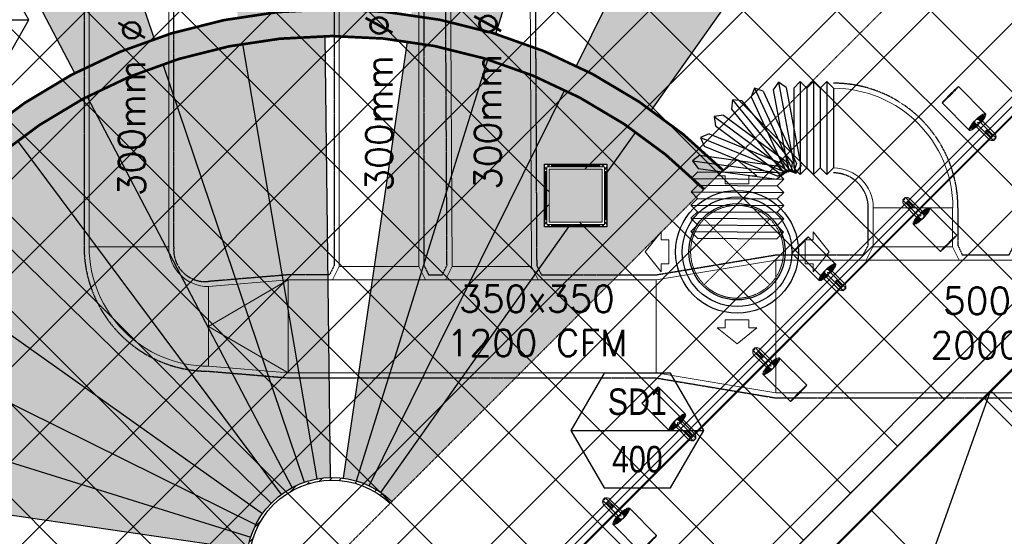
# Model space of a CAD drawing. Header units: millimetres. Extents: x -1435 to 74790, y -2508 to 13830.
# Tile 55 of 95: x 9825 to 13535, y 7035 to 8981. Entities that reach past the tile are written whole.
import ezdxf
from ezdxf.enums import TextEntityAlignment as Align

# ---------------------------------------------------------------- set-up
doc = ezdxf.new("R2010")
doc.units = ezdxf.units.MM
for name, pattern in [('( Hidden )', [0.375, 0.25, -0.125]), ('DASHED', [0.75, 0.5, -0.25]), ('HIDDEN', [0.375, 0.25, -0.125]), ('HIDDENX2', [19.049999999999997, 12.7, -6.35])]:
    doc.linetypes.add(name, pattern=pattern)
for name, color, linetype, lineweight in [('A-BULKHEAD', 252, 'Continuous', 5), ('A-FLOORING', 1, 'Continuous', 30), ('A-JOINERY', 1, 'Continuous', 30), ('A-LIGHT', 1, 'Continuous', 5), ('A-Wall & Column', 2, 'Continuous', 0)]:
    doc.layers.add(name, color=color, linetype=linetype, lineweight=lineweight)
for name, color, linetype, lineweight, true_color in [('A-CEILING-01', 7, 'Continuous', 5, 0xd56ca8), ('A-CEILING-04', 7, 'Continuous', 5, 0x2776bb), ('A-CEILING-08', 7, 'Continuous', 5, 0xd56ca8), ('ACMV-SA-DUCT', 200, 'Continuous', 20, 0xbf00ff), ('ACMV-SA-FLOW-ARROW', 200, 'Continuous', 20, 0xbf00ff), ('M-MEP-ELLG-LIGHT', 5, 'Continuous', 15, 0x0000ff)]:
    doc.layers.add(name, color=color, linetype=linetype, lineweight=lineweight, true_color=true_color)
for name, color, linetype in [('A-CELING ELEMENT', 1, 'Continuous'), ('ACMV-SA-DUCT-TEXT', 7, 'Continuous'), ('Legend', 7, 'Continuous')]:
    doc.layers.add(name, color=color, linetype=linetype)
for name, color, linetype, true_color in [('ACMV-DUCT-THERMAL-INT-INS', 9, 'DASHED', 0x808080), ('ACMV-FLEX DUCT', 9, 'Continuous', 0x808080), ('ACMV-GRD', 30, 'Continuous', 0xff7f00), ('Exhaut Hoods', 7, 'Continuous', 0xf26722), ('RCP LAYOUT', 9, 'Continuous', 0x808080)]:
    doc.layers.add(name, color=color, linetype=linetype, true_color=true_color)
doc.layers.add('Z-TB-NONPLOT', color=9, linetype='Continuous', plot=False)
doc.styles.add('Arial Narrow', font='ARIALN.TTF')
doc.styles.get("Standard").update_dxf_attribs({"font": 'arial.ttf'})
pattern_1 = [(45, (0, 0), (19.88737822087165, 72.92038680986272), [93.75, -18.75, 0, -18.75])]
pattern_2 = [(45, (0, 0), (13.25825214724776, 48.61359120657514), [62.5, -12.5, 0, -12.5])]

# ---------------------------------------------------------------- blocks, each defined once
blk = doc.blocks.new('A$Cce852dd5')
at = {"layer": 'A-Wall & Column', "color": 8, "lineweight": 0, "true_color": 0x808080}
for p, q in [((-18, 9), (-18, 0)), ((-9, 18), (0, 18)), ((9, 18), (191, 18)), ((9, 15), (191, 15)), ((9, 12), (191, 12)), ((200, 18), (209, 18)), ((218, 9), (218, 0)), ((-18, -9), (-18, -191)), ((-15, -9), (-15, -191)), ((-12, -9), (-12, -191)), ((212, -9), (212, -191)), ((215, -9), (215, -191)), ((218, -9), (218, -191)), ((-18, -209), (-18, -200)), ((-9, -218), (0, -218)), ((9, -212), (191, -212)), ((9, -215), (191, -215)), ((9, -218), (191, -218)), ((209, -218), (200, -218)), ((218, -200), (218, -209))]:
    blk.add_line(p, q, dxfattribs=at)
for points in [[(0, 9), (-9, 18), (-18, 18), (-18, 9), (-9, 0)], [(-9, 0), (-18, 0), (-18, -9), (-9, -9)], [(9, 9), (9, 18), (0, 18), (0, 9)], [(200, 9), (200, 18), (191, 18), (191, 9)], [(209, 0), (218, 9), (218, 18), (209, 18), (200, 9)], [(209, -9), (218, -9), (218, 0), (209, 0)], [(-9, -191), (-18, -191), (-18, -200), (-9, -200)], [(-9, -200), (-18, -209), (-18, -218), (-9, -218), (0, -209)], [(0, -209), (0, -218), (9, -218), (9, -209)], [(191, -209), (191, -218), (200, -218), (200, -209)], [(200, -209), (209, -218), (218, -218), (218, -209), (209, -200)], [(209, -200), (218, -200), (218, -191), (209, -191)]]:
    blk.add_lwpolyline(points, dxfattribs=at)
blk.add_lwpolyline([(-9, -209), (209, -209), (209, 9), (-9, 9)], close=True, dxfattribs=at)
blk = doc.blocks.new('A$C81f607aa')
at = {"layer": 'A-Wall & Column', "true_color": 0x808080}
h = blk.add_hatch(color=8, dxfattribs=at)
h.dxf.hatch_style = 1
h.paths.add_polyline_path([(-3180, 8418.414772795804), (-3379.998645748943, 8418.414772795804), (-3379.998645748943, 8218.407912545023), (-3180, 8218.407912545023)])
at = {"layer": 'A-JOINERY', "color": 8, "true_color": 0x808080}
for p, q in [((-1101.168824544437, 8340.00000000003), (-3282.856490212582, 6158.312334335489)), ((-1030.458146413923, 8269.289321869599), (-3212.145812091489, 6087.601656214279))]:
    blk.add_line(p, q, dxfattribs=at)
at = {"layer": 'A-Wall & Column', "color": 8, "true_color": 0x808080}
blk.add_lwpolyline([(-3379.998645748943, 8418.414772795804), (-3180, 8418.414772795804), (-3180, 8218.407912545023), (-3379.998645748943, 8218.407912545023)], close=True, dxfattribs=at)
at = {"layer": 'Z-TB-NONPLOT', "color": 8, "lineweight": -3, "true_color": 0x808080}
blk.add_lwpolyline([(-3397.99864574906, 8436.414772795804), (-3161.99864574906, 8436.414772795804), (-3161.99864574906, 8200.414772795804), (-3397.99864574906, 8200.414772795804)], close=True, dxfattribs=at)
at = {"color": 8, "lineweight": -3, "true_color": 0x808080}
blk.add_blockref('A$Cce852dd5', (-3379.99864574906, 8418.414772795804), dxfattribs=at)
blk = doc.blocks.new('XR-CP-DS$0$ceiling element 01')
at = {"layer": 'A-CELING ELEMENT', "lineweight": 5, "true_color": 0x808080, "transparency": 33554687}
h = blk.add_hatch(dxfattribs=at)
h.set_pattern_fill('ANSI36', color=8, scale=300)
h.set_pattern_definition(pattern_1)
h.paths.add_polyline_path([(-425629.7960556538, -157750.8638610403, -0.0391189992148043), (-425655.8835600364, -157707.5139024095), (-427128.7828830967, -158480.5380024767, 0.03926858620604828), (-426963.6398093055, -158744.8594579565)])
h.paths.add_polyline_path([(-427216.4563219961, -158526.5629298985, -0.03923143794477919), (-427344.3603674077, -158225.5587398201), (-431924.0115134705, -159775.1416964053), (-429595.2775805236, -159775.1416964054)])
h.paths.add_polyline_path([(-427146.3193723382, -156679.8695324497, 0.0391675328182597), (-427262.2545382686, -156968.312470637), (-425674.3422246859, -157463.077551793, -0.03857034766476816), (-425655.3807674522, -157416.934810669)])
h.paths.add_polyline_path([(-425704.2367883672, -155604.6640174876, 0.03916753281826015), (-426005.4954178, -155681.3681860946), (-425472.4264763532, -157256.8048403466, -0.03857034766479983), (-425424.1785988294, -157244.1228951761)])
edge = h.paths.add_edge_path()
edge.add_line((-430171.6889873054, -151115.1416964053), (-430279.8110549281, -151115.1416964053))
edge.add_line((-430279.8110549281, -151115.1416964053), (-430279.8110549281, -151215.1416964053))
edge.add_line((-430279.8110549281, -151215.1416964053), (-430479.8110549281, -151215.1416964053))
edge.add_line((-430479.8110549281, -151215.1416964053), (-430479.8110549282, -151115.1416964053))
edge.add_line((-430479.8110549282, -151115.1416964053), (-430629.8110549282, -151115.1416964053))
edge.add_line((-430629.8110549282, -151115.1416964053), (-430629.8110549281, -150665.1416964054))
edge.add_line((-430629.8110549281, -150665.1416964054), (-432321.8110549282, -150665.1416964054))
edge.add_line((-432321.8110549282, -150665.1416964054), (-432321.8110549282, -150772.8768388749))
edge.add_line((-432321.8110549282, -150772.8768388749), (-426859.3146182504, -156104.6393870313))
edge.add_arc((-425365.2292909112, -157562.2543938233), 2087.326633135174, 126.73773769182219, 135.7078933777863, ccw=False)
edge.add_line((-426613.7701964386, -155889.5087225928), (-430171.6889873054, -151115.1416964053))
edge = h.paths.add_edge_path()
edge.add_line((-424199.8110549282, -150665.1416964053), (-424199.8110549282, -151115.1416964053))
edge.add_line((-424199.8110549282, -151115.1416964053), (-424349.8110549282, -151115.1416964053))
edge.add_line((-424349.8110549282, -151115.1416964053), (-424349.8110549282, -151215.1416964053))
edge.add_line((-424349.8110549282, -151215.1416964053), (-424444.6385716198, -151215.1416964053))
edge.add_line((-424444.6385716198, -151215.1416964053), (-425069.6001909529, -155495.9688596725))
edge.add_arc((-425365.2292909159, -157562.254393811), 2087.326633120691, 72.8717844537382, 81.8577931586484, ccw=False)
edge.add_line((-424750.4886915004, -155567.5046679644), (-423223.0070040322, -150665.1416964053))
edge.add_line((-423223.0070040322, -150665.1416964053), (-424199.8110549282, -150665.1416964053))
h.paths.add_polyline_path([(-424567.6847267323, -153182.9153720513), (-424331.6847267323, -153182.9119419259), (-424331.6847267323, -153418.9119419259), (-424567.6847267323, -153418.9153720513)], flags=16)
h = blk.add_hatch(dxfattribs=at)
h.set_pattern_fill('ANSI36', color=8, scale=300)
h.set_pattern_definition(pattern_1)
h.paths.add_polyline_path([(-426846.1435547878, -159033.2490968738, -0.03623855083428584), (-427043.0147101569, -158804.0146606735), (-428346.1766460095, -159775.1416964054), (-427588.0361543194, -159775.1416964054)])
h.paths.add_polyline_path([(-427423.6492792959, -157908.4329962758, -0.03919721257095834), (-427452.4534480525, -157582.9375083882), (-432321.8110549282, -157641.9041650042), (-432321.8110549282, -158745.1441087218)])
h.paths.add_polyline_path([(-425674.8872644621, -157660.6713751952, -0.03892332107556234), (-425686.337960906, -157611.649022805), (-427325.9197522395, -157891.7282088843, 0.03922765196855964), (-427250.5155660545, -158193.805162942)])
h.paths.add_polyline_path([(-425560.1445762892, -157303.3776282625, -0.03849207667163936), (-425518.0985768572, -157276.7174925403), (-426291.0479729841, -155804.0849076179, 0.03915403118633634), (-426553.9410719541, -155969.7988132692)])
h.paths.add_polyline_path([(-426337.6526150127, -155715.2770382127, -0.03917191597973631), (-426037.6823963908, -155586.2130748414), (-427702.7991701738, -150665.1416964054), (-428988.3555651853, -150665.1416964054)])
h = blk.add_hatch(dxfattribs=at)
h.set_pattern_fill('ANSI36', color=8, scale=200)
h.set_pattern_definition(pattern_2)
h.paths.add_polyline_path([(-427235.6458182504, -156635.7154104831, -0.03915974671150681), (-427068.3038184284, -156355.4115593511), (-432321.8110549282, -152634.8790587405), (-432321.8110549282, -154121.2965607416)])
h.paths.add_polyline_path([(-425454.0885552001, -150665.1416964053), (-426550.291158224, -150665.1416964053), (-425721.8318844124, -155505.6146432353, -0.03927567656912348), (-425395.832461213, -155475.1521156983)])
h.paths.add_polyline_path([(-425690.0529665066, -157561.5841056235, -0.03871886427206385), (-425686.0049243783, -157511.6697011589), (-427331.8014059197, -157271.3950015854, 0.03919283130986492), (-427353.2163287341, -157581.7273886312)], flags=17)
h.paths.add_polyline_path([(-425084.1782011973, -155595.7613539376, 0.03919283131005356), (-425394.6125195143, -155575.8786131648), (-425374.4697466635, -157238.9998530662, -0.03871886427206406), (-425324.4589862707, -157241.5995190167)], flags=17)
h.paths.add_polyline_path([(-423965.7270055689, -156152.8325476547, 0.9965124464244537), (-426776.1454952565, -158963.2510373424), (-425599.8565312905, -157786.9620733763, -0.9002864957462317), (-425184.3894031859, -157294.7662731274), (-424476.1591812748, -156294.7269236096), (-424567.8097006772, -156294.7269236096), (-424567.8097006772, -156058.7269236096), (-424331.8097006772, -156058.7269236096), (-424331.8097006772, -156294.7269236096), (-424476.1591812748, -156294.7269236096), (-425184.3894031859, -157294.7662731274, -0.04219191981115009), (-425141.9877764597, -157329.0933185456)])
h = blk.add_hatch(dxfattribs=at)
h.set_pattern_fill('ANSI36', color=8, scale=300)
h.set_pattern_definition(pattern_1)
h.paths.add_polyline_path([(-432321.8110549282, -155391.8451372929), (-432321.8110549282, -156542.8887234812), (-427430.1208832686, -157257.0410500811, -0.03917149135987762), (-427357.248366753, -156938.7221373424)])
h.paths.add_polyline_path([(-426787.7782644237, -156174.4636618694, 0.03915423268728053), (-426986.8576894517, -156413.0894222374), (-425629.5935314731, -157374.3029805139, -0.03849207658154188), (-425597.5986156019, -157336.1591179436)])
h.paths.add_polyline_path([(-424491.0989594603, -155778.6374362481, 0.03922659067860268), (-424780.5171665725, -155663.8848768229), (-425275.3273764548, -157251.9137619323, -0.03892330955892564), (-425228.2538995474, -157269.7574095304)])
h.paths.add_polyline_path([(-423119.8110549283, -154379.5158906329), (-423119.8110549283, -153004.7907557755), (-424446.3276985, -155688.0739497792, -0.03926858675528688), (-424164.6012359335, -155854.7929017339)])
h.paths.add_polyline_path([(-430497.8097006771, -156058.7269236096), (-430497.8097006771, -156294.7269236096), (-430261.8097006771, -156294.7269236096), (-430261.8097006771, -156058.7269236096)], flags=0)
h.paths.add_polyline_path([(-430497.8097006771, -156058.7269236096), (-430261.8097006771, -156058.7269236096), (-430261.8097006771, -156294.7269236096), (-430497.8097006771, -156294.7269236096)], flags=16)
h = blk.add_hatch(dxfattribs=at)
h.set_pattern_fill('ANSI36', color=8, scale=200)
h.set_pattern_definition(pattern_2)
h.paths.add_polyline_path([(-423965.7270055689, -156152.8325476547), (-423894.2345878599, -156081.3401299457, 0.996645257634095), (-426846.1435547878, -159033.2490968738), (-426776.1454952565, -158963.2510373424, -0.9965124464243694)])
h = blk.add_hatch(dxfattribs=at)
h.set_pattern_fill('ANSI36', color=8, scale=200)
h.set_pattern_definition(pattern_2)
h.paths.add_polyline_path([(-425599.8565312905, -157786.9620733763), (-425592.7839276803, -157779.8894697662, -0.9790513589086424), (-425149.0603800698, -157336.1659221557), (-425141.9877764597, -157329.0933185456, 0.979691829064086)])
at = {"layer": 'A-CEILING-01', "color": 8, "true_color": 0x808080}
for points in [[(-426846.1435547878, -159033.2490968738, -0.9966452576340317), (-423894.2345878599, -156081.3401299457)], [(-426776.1454952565, -158963.2510373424, -0.9965124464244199), (-423965.7270055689, -156152.8325476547, -0.9156974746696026)]]:
    blk.add_lwpolyline(points, format="xyb", dxfattribs=at)
at = {"layer": 'A-CELING ELEMENT', "color": 8, "linetype": '( Hidden )', "lineweight": -3, "ltscale": 10, "true_color": 0x808080}
blk.add_lwpolyline([(-427588.0361543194, -159775.1416964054), (-432321.8110549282, -159775.1416964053), (-432321.8110549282, -150665.1416964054), (-423119.8110549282, -150665.1416964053), (-423119.8110549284, -155306.9165970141), (-427588.0361543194, -159775.1416964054)], dxfattribs=at)
at = {"layer": 'A-CELING ELEMENT', "color": 8, "lineweight": -3, "true_color": 0x808080}
for points in [[(-426337.6526150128, -155715.2770382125), (-428988.3555651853, -150665.1416964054)], [(-427702.7991701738, -150665.1416964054), (-426037.6823963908, -155586.2130748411)], [(-424750.4886915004, -155567.5046679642), (-423223.0070040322, -150665.1416964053)], [(-424446.3276985, -155688.0739497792), (-423119.8110549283, -153004.7907557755)], [(-424164.6012359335, -155854.7929017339), (-423119.8110549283, -154379.5158906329), (-423119.8110549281, -154379.5158906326)], [(-425394.6149926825, -155575.6744119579), (-425374.4697466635, -157238.9998530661)], [(-425424.1785988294, -157244.1228951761), (-425704.2758136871, -155604.4355635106)], [(-425324.4589862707, -157241.5995190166), (-425084.1534904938, -155595.5920943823)], [(-426005.5765163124, -155681.1285068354), (-425472.4264763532, -157256.8048403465)], [(-425275.3273764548, -157251.9137619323), (-424780.4775777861, -155663.7578217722)], [(-425518.1000278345, -157276.7147281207), (-426291.1722912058, -155803.8480550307)], [(-425228.2538995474, -157269.7574095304), (-424491.05853318, -155778.5556618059)], [(-424331.8097006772, -156090.9017320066), (-424222.9889955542, -155937.2440882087)], [(-426554.1052867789, -155969.5784528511), (-425560.1445762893, -157303.3776282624)], [(-425597.5986156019, -157336.1591179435), (-426787.9749295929, -156174.2717034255)], [(-425184.3894031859, -157294.7662731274), (-424476.1591812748, -156294.7269236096)], [(-426987.0759866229, -156412.9348243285), (-425629.5960793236, -157374.3011761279)], [(-425655.3807674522, -157416.934810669), (-427146.5461964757, -156679.7573989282)], [(-427262.475809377, -156968.2435265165), (-425674.3422246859, -157463.077551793)], [(-425686.0049243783, -157511.6697011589), (-427332.0034799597, -157271.3655001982)]]:
    blk.add_lwpolyline(points, dxfattribs=at)
for points in [[(-425599.8565312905, -157786.9620733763, -0.9796918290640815), (-425141.9877764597, -157329.0933185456, -0.9999795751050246)], [(-425592.7839276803, -157779.8894697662, -0.9790513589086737), (-425149.0603800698, -157336.1659221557, -0.9133991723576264)]]:
    blk.add_lwpolyline(points, format="xyb", dxfattribs=at)
at = {"layer": 'A-FLOORING', "color": 8, "lineweight": -3, "true_color": 0x808080}
blk.add_lwpolyline([(-424567.8097006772, -156058.7269236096), (-424331.8097006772, -156058.7269236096), (-424331.8097006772, -156294.7269236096), (-424567.8097006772, -156294.7269236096)], close=True, dxfattribs=at)
blk = doc.blocks.new('track-L-1')
at = {"color": 8, "linetype": 'Continuous', "lineweight": 13, "true_color": 0x808080}
for p, q in [((-0.009334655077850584, 9.440463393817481), (-5.840767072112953, 37.60039235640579)), ((0.0002349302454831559, 9.440468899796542), (-0.5756108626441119, 43.4400677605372)), ((-0.5319786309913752, 43.44043881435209), (144.7216355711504, 43.45082278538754)), ((1.75944632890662, 9.276290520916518), (1.190588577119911, 42.86329551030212)), ((-92.99869615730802, -5.816183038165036), (-92.99951826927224, 5.683819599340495)), ((-92.99918629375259, 1.039950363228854), (-88.99918537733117, 1.040236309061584)), ((-82.99958747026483, 6.684534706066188), (-91.99958954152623, 6.683891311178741)), ((-91.8990278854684, -1.172235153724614), (-91.89918603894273, 1.040028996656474)), ((-90.49970715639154, 8.333998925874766), (-84.99970588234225, 8.334392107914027)), ((-90.49958919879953, 6.683998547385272), (-90.49970715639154, 8.333998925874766)), ((-90.49960707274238, 6.933998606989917), (-84.99960580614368, 6.934391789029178)), ((-88.99902721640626, -1.172027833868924), (-88.99918537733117, 1.040236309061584)), ((-84.99958792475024, 6.684391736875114), (-84.99970588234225, 8.334392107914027)), ((-9.999588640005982, 6.939753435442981), (-82.99960535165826, 6.934534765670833)), ((-82.99960535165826, 6.934534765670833), (-82.99951599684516, 5.68453448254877)), ((-11.00019651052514, 15.43968389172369), (-77.50021175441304, 15.43492989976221)), ((-75.54305998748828, 2.935066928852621), (-46.41182644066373, 2.937149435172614)), ((-75.54305997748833, 2.934927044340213), (-75.54263105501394, -3.065074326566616)), ((-46.58679564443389, 2.937136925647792), (-46.58636671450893, -3.062864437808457)), ((-46.41139751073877, -3.062851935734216), (-46.41182644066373, 2.937149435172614)), ((-10.99958885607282, 6.939681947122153), (-11.00019651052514, 15.43968389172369)), ((-6.465673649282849, 6.855095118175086), (-10.77954214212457, 11.15427865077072)), ((-5.088612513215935, 7.962109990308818), (-10.6123297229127, 13.46702375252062)), ((-5.051471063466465, 7.946854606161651), (-10.40749409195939, 15.8075839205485)), ((-3.490954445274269, 8.775448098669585), (-10.12346151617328, 18.50960022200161)), ((-3.456786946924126, 8.753703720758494), (-9.553388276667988, 22.81720629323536)), ((-1.768356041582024, 9.274261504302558), (-9.023087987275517, 26.00931366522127)), ((-8.998659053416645, -6.06017805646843), (-8.999516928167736, 5.93982470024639)), ((-6.499373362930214, 3.940002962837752), (-8.9993739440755, 3.939824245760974)), ((-1.768356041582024, 9.274261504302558), (-6.984899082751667, 34.46489574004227)), ((1.75944632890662, 9.276290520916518), (5.688480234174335, 35.179615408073)), ((3.466679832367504, 8.821171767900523), (6.855544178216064, 31.16326805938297)), ((3.515167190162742, 8.766568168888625), (8.50580393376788, 22.72927596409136)), ((5.101373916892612, 7.986601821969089), (9.375629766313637, 15.51146233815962)), ((5.103609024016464, 7.992855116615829), (9.013805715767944, 18.93272850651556)), ((6.460528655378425, 6.942492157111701), (9.739133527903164, 10.8609776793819)), ((6.53261235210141, 6.950582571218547), (9.633575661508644, 12.40985250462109)), ((7.682971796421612, 5.666791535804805), (9.881573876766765, 8.294491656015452)), ((-92.99902814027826, -1.172313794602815), (-88.99902721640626, -1.172027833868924)), ((-91.99862444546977, -6.816111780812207), (-82.99862238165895, -6.81546838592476)), ((-90.49850616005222, -8.46600491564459), (-90.49862410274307, -6.816004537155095)), ((-90.49860622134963, -7.06600460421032), (-84.99860496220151, -7.065611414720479)), ((-90.49850616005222, -8.46600491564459), (-84.99850488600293, -8.465611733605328)), ((-84.99850488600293, -8.465611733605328), (-84.99862282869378, -6.815611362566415)), ((-82.99860451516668, -7.065468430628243), (-82.99869386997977, -5.8154681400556)), ((-82.99860451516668, -7.065468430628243), (-9.998587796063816, -7.060249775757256)), ((-77.49799559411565, -15.56507719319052), (-10.99798036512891, -15.56032320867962)), ((-75.54263106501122, -3.064934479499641), (-46.41139751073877, -3.062851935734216)), ((-10.99798036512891, -15.56032320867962), (-10.99858801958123, -7.060321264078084)), ((-6.464684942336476, -6.97508618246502), (-10.77793871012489, -11.27488645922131)), ((-5.087465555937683, -8.081904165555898), (-10.61039561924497, -13.58760762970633)), ((-5.05032630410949, -8.066643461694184), (-10.40522533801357, -15.92813848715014)), ((-3.489691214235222, -8.895013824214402), (-10.1208064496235, -18.63011415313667)), ((-3.455526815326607, -8.87326456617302), (-9.550117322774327, -22.93763867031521)), ((-1.767021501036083, -9.393580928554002), (-9.01936064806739, -26.12967018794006)), ((-6.498801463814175, -4.059998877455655), (-8.9988020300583, -4.060177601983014)), ((-1.767021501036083, -9.393580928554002), (-6.979962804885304, -34.58496075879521)), ((-0.007976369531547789, -9.559531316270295), (-5.835382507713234, -37.72029376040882)), ((0.001593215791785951, -9.559535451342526), (-0.5693914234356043, -43.55921629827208)), ((1.760781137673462, -9.395105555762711), (1.196725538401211, -42.98219154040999)), ((1.760781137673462, -9.395105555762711), (5.693518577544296, -35.29786842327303)), ((3.46794954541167, -8.93974271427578), (6.860008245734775, -31.28135424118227)), ((3.516429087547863, -8.885132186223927), (8.509062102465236, -22.84712629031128)), ((5.102524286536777, -8.10493904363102), (9.377855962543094, -15.62918836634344)), ((5.104760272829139, -8.111192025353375), (9.016521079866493, -19.05050624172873)), ((6.461529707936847, -7.060635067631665), (9.74069481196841, -10.97865178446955)), ((6.533614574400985, -7.068715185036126), (9.635358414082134, -12.52754169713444)), ((7.68379045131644, -5.784759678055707), (9.882768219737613, -8.412145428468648)), ((-0.5257591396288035, -43.55958112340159), (144.727855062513, -43.54919715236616))]:
    blk.add_line(p, q, dxfattribs=at)
for centre, radius, start, end in [((-91.99951804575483, 5.683891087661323), 1.000000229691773, 90.00409600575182, 180.0040960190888), ((-77.49910366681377, -0.06507363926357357), 15.50000358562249, 90.00409600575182, 154.1880086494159), ((-9.999517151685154, 5.939753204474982), 1.000000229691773, 0.004096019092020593, 90.00409600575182), ((0.0009140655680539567, -0.05953328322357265), 9.500002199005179, 205.0436097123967, 154.9645820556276), ((2.043027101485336, 9.905749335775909), 10.41934430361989, 214.929248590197, 253.0241966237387), ((-91.9986959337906, -5.816111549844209), 1.000000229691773, 180.0040960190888, 270.0040960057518), ((-77.49910366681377, -0.06507363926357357), 15.50000358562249, 205.8201833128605, 270.0040960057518), ((-9.998659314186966, -6.060249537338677), 1.000000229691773, 270.0040956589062, 0.004095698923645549), ((2.044451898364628, -10.02452383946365), 10.41934430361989, 106.9839953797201, 145.0789433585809)]:
    blk.add_arc(centre, radius, start, end, dxfattribs=at)
for centre, ratio, start_param, end_param in [((-0.5288688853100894, -0.05957115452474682), 0.243872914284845, -1.409174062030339, 4.550766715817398), ((144.7247453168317, -0.04918718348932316), 0.03401357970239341, -1.570796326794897, 4.71238898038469)]:
    blk.add_ellipse(centre, major_axis=(0.003109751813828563, -43.50000996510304), ratio=ratio, start_param=start_param, end_param=end_param, dxfattribs=at)
blk = doc.blocks.new('A$Ce144d348')
at = {"layer": 'M-MEP-ELLG-LIGHT', "color": 252}
blk.add_lwpolyline([(3223.000000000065, -5723.991588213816), (3273.000000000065, -5723.991588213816), (3273.000000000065, -9234.999999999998), (8919.947698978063, -9235), (13624.99999999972, -4529.947698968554), (13625.00000000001, -356.4321351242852), (13675.00000000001, -356.432135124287), (13674.99999999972, -4550.658377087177), (8940.658377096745, -9285), (3223.000000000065, -9285)], close=True, dxfattribs=at)
blk.add_lwpolyline([(3248.000000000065, -5723.991588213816), (3248.000000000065, -9260), (8930.303038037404, -9260), (13649.99999999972, -4540.303038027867), (13650.00000000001, -356.432135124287)], dxfattribs=at)
at = {"layer": 'M-MEP-ELLG-LIGHT', "color": 1, "true_color": 0xff0000, "rotation": 135}
for p in [(13233.86313830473, -4884.154524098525), (12668.17771335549, -5449.839949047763), (12102.57317425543, -6015.606248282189)]:
    blk.add_blockref('track-L-1', p, dxfattribs=at)
at = {"layer": 'M-MEP-ELLG-LIGHT', "color": 1, "true_color": 0xff0000, "xscale": -1, "rotation": 134.9999999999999}
for p in [(13023.14404132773, -5239.120852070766), (12457.45861637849, -5804.806277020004), (11891.85407727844, -6370.57257625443)]:
    blk.add_blockref('track-L-1', p, dxfattribs=at)
blk = doc.blocks.new('A$C256bf26b')
at = {"layer": 'A-CEILING-01', "true_color": 0x808080}
h = blk.add_hatch(dxfattribs=at)
h.set_pattern_fill('ANSI37', color=8, scale=2000)
h.set_pattern_definition([(45, (0, 0), (-176.7766952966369, 176.7766952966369), []), (135, (0, 0), (-176.7766952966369, -176.7766952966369), [])])
edge = h.paths.add_edge_path()
edge.add_line((17350.00000000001, 13380.00000000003), (12020.00000000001, 13380))
edge.add_line((12020.00000000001, 13380), (12020, 13280.00000000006))
edge.add_line((12020, 13280.00000000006), (11820.00000000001, 13280))
edge.add_line((11820.00000000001, 13280), (11820.00000000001, 13380.00000000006))
edge.add_line((11820.00000000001, 13380.00000000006), (6090, 13380.00000000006))
edge.add_line((6090, 13380.00000000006), (6090, 13280.00000000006))
edge.add_line((6090, 13280.00000000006), (5890.000000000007, 13280.00000000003))
edge.add_line((5890.000000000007, 13280.00000000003), (5890, 13380.00000000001))
edge.add_line((5890, 13380.00000000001), (350.0000000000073, 13380))
edge.add_line((350.0000000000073, 13380), (200.0000000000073, 13380))
edge.add_line((200.0000000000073, 13380), (200.0000000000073, 4520))
edge.add_line((200.0000000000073, 4520), (650.0000000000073, 4520))
edge.add_line((650.0000000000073, 4520), (649.9999999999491, 4220.000000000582))
edge.add_line((649.9999999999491, 4220.000000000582), (200.0000000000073, 4220.000000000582))
edge.add_line((200.0000000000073, 4220.000000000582), (200.0000000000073, 3270))
edge.add_line((200.0000000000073, 3270), (3945.000000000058, 3270))
edge.add_line((3945.000000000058, 3270), (3945.000000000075, 3919.999999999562))
edge.add_line((3945.000000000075, 3919.999999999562), (6135.000000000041, 3919.999999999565))
edge.add_line((6135.000000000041, 3919.999999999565), (6135.000000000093, 3269.999999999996))
edge.add_line((6135.000000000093, 3269.999999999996), (9805, 3270))
edge.add_line((9805, 3270), (9805.000000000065, 3070))
edge.add_line((9805.000000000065, 3070), (10125.70100277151, 3069.999999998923))
edge.add_line((10125.70100277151, 3069.999999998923), (10125.70100277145, 3422.999999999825))
edge.add_line((10125.70100277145, 3422.999999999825), (11242.06117950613, 4539.36017673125))
edge.add_line((11242.06117950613, 4539.36017673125), (10770.12626584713, 5011.295090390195))
edge.add_line((10770.12626584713, 5011.295090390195), (11904.41558772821, 6145.584412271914))
edge.add_line((11904.41558772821, 6145.584412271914), (14298.8311754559, 8540.00000000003))
edge.add_line((14298.8311754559, 8540.00000000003), (14449.99999999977, 8540.00000000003))
edge.add_line((14449.99999999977, 8540.00000000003), (14449.99999999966, 9620))
edge.add_line((14449.99999999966, 9620), (14449.99999999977, 12330.00000000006))
edge.add_arc((15199.99999999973, 12330.0000000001), 749.99999999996, 89.9999999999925, 180.0000000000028, ccw=False)
edge.add_line((15199.99999999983, 13080.00000000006), (17349.99999999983, 13080.00000000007))
edge.add_line((17349.99999999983, 13080.00000000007), (17350.00000000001, 13380.00000000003))
h.paths.add_polyline_path([(5890.12632819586, 11294.22803941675), (6090.124973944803, 11294.22803941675), (6090.124973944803, 11094.22117916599), (5890.12632819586, 11094.22117916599)], flags=16)
h.paths.add_polyline_path([(5890.12632819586, 9330), (6090.124973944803, 9330), (6090.124973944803, 9129.993139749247), (5890.12632819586, 9129.993139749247)], flags=16)
h.paths.add_polyline_path([(5890.001354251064, 8418.414772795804), (6090.000000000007, 8418.414772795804), (6090.000000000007, 8218.407912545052), (5890.001354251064, 8218.407912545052)], flags=16)
h.paths.add_polyline_path([(5890.000000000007, 6030), (6089.99864574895, 6030), (6089.99864574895, 5829.993139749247), (5890.000000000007, 5829.993139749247)], flags=16)
h.paths.add_polyline_path([(11820.00135425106, 8418.414772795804), (12020.00000000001, 8418.414772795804), (12020.00000000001, 8218.407912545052), (11820.00135425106, 8218.407912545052)], flags=16)
h.paths.add_polyline_path([(11820.00000000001, 9330), (12019.99864574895, 9330), (12019.99864574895, 9129.993139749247), (11820.00000000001, 9129.993139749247)], flags=16)
h.paths.add_polyline_path([(11820.12632819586, 11294.22803941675), (12020.1249739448, 11294.22803941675), (12020.1249739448, 11094.22117916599), (11820.12632819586, 11094.22117916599)], flags=16)
at = {"layer": 'A-CEILING-04', "true_color": 0x808080}
h = blk.add_hatch(dxfattribs=at)
h.set_pattern_fill('_USER', color=8, scale=600, angle=134.95, double=1, pattern_type=0)
h.set_pattern_definition([(134.95, (10911.54762209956, 5011.295090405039), (-424.6341473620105, -423.8936669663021), []), (224.95, (10911.54762209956, 5011.295090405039), (423.8936669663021, -424.6341473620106), [])])
h.paths.add_polyline_path([(14449.99999999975, 6923.40187157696), (14449.99999999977, 7988.83117545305), (14169.54185357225, 8269.289321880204), (11987.85418790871, 6087.601656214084), (12145.45584412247, 5930.000000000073), (11919.99999999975, 5704.544155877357), (11762.39834378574, 5862.14581209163), (10911.54762208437, 5011.295090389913), (12402.84271247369, 3520.000000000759), (14449.99999999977, 3519.999999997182)])
at = {"layer": 'A-BULKHEAD', "color": 8, "ltscale": 5, "true_color": 0x808080}
blk.add_lwpolyline([(11196.71291883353, 5437.881743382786), (14098.83117545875, 8339.999999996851), (14169.54185357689, 8269.289321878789), (11987.85418791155, 6087.601656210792), (12145.45584412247, 5930.000000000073), (11919.99999999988, 5704.544155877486), (11762.39834378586, 5862.145812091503), (11267.4235969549, 5367.171065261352), (11196.71291883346, 5437.881743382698)], dxfattribs=at)
at = {"layer": 'A-CEILING-01', "color": 8, "true_color": 0x808080}
blk.add_lwpolyline([(9805.000000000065, 3070), (10125.70100277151, 3069.999999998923), (10125.70100277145, 3422.999999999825), (11240.42212995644, 4537.721127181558), (10770.12626584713, 5011.295090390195), (11904.41558772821, 6145.584412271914), (14298.8311754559, 8540.00000000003), (14449.99999999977, 8540.00000000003), (14449.99999999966, 9620), (14449.99999999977, 12330.00000000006, -0.4142135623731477), (15199.99999999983, 13080.00000000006), (17349.99999999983, 13080.00000000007), (17350.00000000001, 13380.00000000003), (12020.00000000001, 13380), (12020, 13280.00000000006), (11820.00000000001, 13280), (11820.00000000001, 13380.00000000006), (6090, 13380.00000000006)], format="xyb", dxfattribs=at)
blk.add_lwpolyline([(11820.00135425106, 8418.414772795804), (12020.00000000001, 8418.414772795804), (12020.00000000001, 8218.407912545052), (11820.00135425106, 8218.407912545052)], close=True, dxfattribs=at)
blk.add_lwpolyline([(11820.00135425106, 8418.414772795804), (12020.00000000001, 8418.414772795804), (12020.00000000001, 8218.407912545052), (11820.00135425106, 8218.407912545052)], close=True, dxfattribs=at)
blk.add_lwpolyline([(11762.39834378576, 5862.145812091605), (11762.39834378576, 5862.145812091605), (10911.54762208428, 5011.295090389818), (12402.84271247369, 3520.000000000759), (14449.99999999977, 3519.999999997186), (14449.99999999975, 6923.40187157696), (14449.99999999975, 7988.831175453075), (14169.54185357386, 8269.289321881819), (11987.85418790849, 6087.601656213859), (12145.45584412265, 5929.999999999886), (11919.99999999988, 5704.544155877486), (11762.39834378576, 5862.145812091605), (11762.39834378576, 5862.145812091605)], dxfattribs=at)
at = {"layer": 'M-MEP-ELLG-LIGHT', "color": 8, "linetype": 'HIDDENX2', "true_color": 0x808080, "const_width": 10}
for points in [[(12475.57646706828, 8413.801566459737, 0.9966452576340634), (9523.667500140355, 5461.892599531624, 1)], [(12404.08404935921, 8342.30914875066, 0.9965124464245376), (9593.665559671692, 5531.890659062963, 1)]]:
    blk.add_lwpolyline(points, format="xyb", dxfattribs=at)
at = {"color": 8, "true_color": 0x808080}
blk.add_blockref('A$C81f607aa', (15200.00000000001, 0), dxfattribs=at)
at = {"layer": 'A-CEILING-08', "color": 8, "lineweight": 0, "true_color": 0x808080}
blk.add_blockref('XR-CP-DS$0$ceiling element 01', (436369.8110549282, 164495.1416964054), dxfattribs=at)
at = {"layer": 'A-LIGHT', "color": 8, "true_color": 0x808080}
blk.add_blockref('A$Ce144d348', (200.0000000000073, 13480), dxfattribs=at)
blk = doc.blocks.new('SA-RCD-350')
at = {"layer": 'ACMV-GRD'}
for radius in [231.5, 206.5, 181.5]:
    blk.add_circle((0, 0), radius, dxfattribs=at)
at = {"layer": 'ACMV-SA-DUCT', "linetype": 'HIDDEN'}
for p, q in [((-123.7436867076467, 123.7436867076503), (123.7436867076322, -123.743686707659)), ((123.7436867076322, 123.7436867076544), (-123.7436867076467, -123.7436867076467))]:
    blk.add_line(p, q, dxfattribs=at)
blk.add_circle((0, 0), 175, dxfattribs=at)
at = {"layer": 'ACMV-SA-FLOW-ARROW'}
for points in [[(0, 346.5), (-75, 286.5), (-45, 286.5), (-45, 256.5), (45, 256.5), (45, 286.5), (75, 286.5), (0, 346.5)], [(-346.5, 0), (-286.5, 75), (-286.5, 45), (-256.5, 45), (-256.5, -45), (-286.5, -45), (-286.5, -75), (-346.5, 0)], [(346.5, 0), (286.5, 75), (286.5, 45), (256.5, 45), (256.5, -45), (286.5, -45), (286.5, -75), (346.5, 0)], [(0, -346.5), (-75, -286.5), (-45, -286.5), (-45, -256.5), (45, -256.5), (45, -286.5), (75, -286.5), (0, -346.5)]]:
    blk.add_lwpolyline(points, dxfattribs=at)
blk = doc.blocks.new('FC300')
at = {"layer": 'ACMV-FLEX DUCT'}
for p, q in [((-50, 150), (-25, 174.9999999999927)), ((-50, 150), (-50, -150)), ((-25, 174.9999999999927), (-25, -175.0000000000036)), ((-25, 174.9999999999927), (0, 150)), ((0, 150), (0, -150)), ((-50, -150), (-25.00000000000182, -175)), ((-25.00000000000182, -175), (0, -150.0000000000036))]:
    blk.add_line(p, q, dxfattribs=at)
blk = doc.blocks.new('AIR Terminal Tag')
at = {"layer": 'Legend'}
blk.add_line((-250, 0), (250, 0), dxfattribs=at)
blk.add_lwpolyline([(-125, 216.5063509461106), (-250, 0), (-125, -216.5063509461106), (125, -216.5063509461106), (250, 0), (125, 216.5063509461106)], close=True, dxfattribs=at)
at = {"layer": 'Legend', "style": 'Arial Narrow'}
for tag, p in [('AIR_TERMINAL_TYPE_NUMBER', (0, 108.2531754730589)), ('CFM', (0, -108.2531754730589))]:
    blk.add_attdef(tag, text='', height=100, dxfattribs=at).set_placement(p, align=Align.MIDDLE_CENTER)
blk = doc.blocks.new('A$C526f7b77')
at = {"layer": 'Exhaut Hoods', "linetype": 'Continuous', "ltscale": 750}
blk.add_lwpolyline([(10001.08114575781, 6876.61505169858), (8509.910716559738, 5385.444622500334), (7802.803935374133, 6092.551403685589), (9293.974364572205, 7583.721832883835)], close=True, dxfattribs=at)
at = {"layer": 'Exhaut Hoods'}
blk.add_lwpolyline([(9293.974364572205, 7583.721832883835), (8509.910716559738, 5385.444622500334)], dxfattribs=at)

msp = doc.modelspace()

# ---------------------------------------------------------------- linework, layer by layer
at = {"layer": 'ACMV-DUCT-THERMAL-INT-INS'}
for points in [[(12891.66422120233, 8741.856563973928, -0.4142135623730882), (13360.66422120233, 8272.856563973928), (13360.66422120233, 8129.885197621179), (13376.72528101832, 8094.748558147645), (13553.38721443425, 8094.748558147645), (13571.13137363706, 8130.236876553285), (13571.66588678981, 9714.302912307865)], [(10067.48314387, 9424.262052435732), (10067.48314387, 8125.748558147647, 0.4137150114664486), (10535.6846908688, 7656.749237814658), (10835.69284687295, 7631.748558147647), (12220.51895980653, 7631.748558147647), (12670.51895980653, 7556.748558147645), (14402.59184910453, 7556.748558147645), (14850.17520193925, 7436.792302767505)], [(11010.16992723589, 9359.857571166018), (11010.24528229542, 8055.232822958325), (10992.50314989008, 8019.748558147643), (10835.69284687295, 8019.748558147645), (10534.90527975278, 7994.682927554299, -0.4657285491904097), (10405.48314387, 8124.929167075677), (10405.48314386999, 9424.262052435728)], [(11766.55232844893, 9384.969870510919), (11773.15277149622, 8055.27835236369), (11790.91766860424, 8019.748558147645), (12222.37246076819, 8019.748558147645), (12672.37246076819, 8094.748558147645), (13003.70319768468, 8094.748558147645), (13022.66422120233, 8130.477746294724), (13022.66422120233, 8272.856563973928, 0.414213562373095), (12891.66422120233, 8403.856563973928, 0.414213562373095)]]:
    msp.add_lwpolyline(points, format="xyb", dxfattribs=at)
msp.add_lwpolyline([(11348.10114444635, 9359.87555043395), (11348.10114444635, 8055.257041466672), (11365.9581130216, 8019.748558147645), (11417.43237703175, 8019.748558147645), (11435.15274540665, 8055.18929489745), (11428.55279660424, 9384.78124499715)], dxfattribs=at)
at = {"layer": 'ACMV-SA-DUCT'}
for points in [[(10086.48314387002, 9424.26205243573), (10386.48314387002, 9424.26205243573), (10386.48314387, 8125.748558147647), (10086.48314387, 8125.748558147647)], [(11029.10114444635, 9359.87555043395), (11329.10114444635, 9359.87555043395), (11329.24579567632, 8050.748558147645), (11029.24579567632, 8050.748558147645)], [(11747.55256252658, 9384.875557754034), (11447.55256252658, 9384.875557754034), (11454.17502281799, 8050.748558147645), (11754.17502281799, 8050.748558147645)], [(13041.66422120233, 8272.856563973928), (13340.12986022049, 8272.856563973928), (13340.12986022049, 8125.748558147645), (13041.66422120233, 8125.748558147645)], [(13040.12986022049, 8125.748558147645), (13340.12986022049, 8125.748558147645), (13365.12986022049, 8075.748558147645), (13015.12986022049, 8075.748558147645)], [(12223.94494884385, 7650.748558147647), (12223.94494884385, 8000.748558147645), (12673.94494884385, 8075.748558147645), (12673.94494884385, 7575.748558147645)], [(12673.94494884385, 7575.748558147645), (12673.94494884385, 8075.748558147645), (14055.09378360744, 8075.748558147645), (14055.09378360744, 7575.748558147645)], [(11029.24579567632, 8050.748558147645), (11329.24579567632, 8050.748558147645), (11354.24579567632, 8000.748558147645), (11004.24579567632, 8000.748558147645)], [(11754.17502281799, 8050.748558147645), (11454.17502281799, 8050.748558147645), (11429.17502281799, 8000.748558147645), (11779.17502281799, 8000.748558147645)], [(10536.48314387, 7975.748558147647), (10836.48314387, 8000.748558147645), (10836.48314387, 7650.748558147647), (10536.48314387, 7675.748558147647)], [(10836.48314387, 7650.748558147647), (10836.48314387, 8000.748558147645), (12223.94494884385, 8000.748558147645), (12223.94494884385, 7650.748558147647)]]:
    msp.add_lwpolyline(points, close=True, dxfattribs=at)
for points in [[(12891.66422120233, 8722.856563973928, -0.414213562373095), (13341.66422120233, 8272.856563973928), (13041.66422120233, 8272.856563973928, 0.414213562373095), (12891.66422120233, 8422.856563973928)], [(10536.48314387, 7675.748558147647, -0.414213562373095), (10086.48314387, 8125.748558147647), (10386.48314387, 8125.748558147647, 0.414213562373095), (10536.48314387, 7975.748558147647)]]:
    msp.add_lwpolyline(points, format="xyb", close=True, dxfattribs=at)
msp.add_lwpolyline([(10836.48314387, 8000.748558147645), (10536.48314387, 7825.748558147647), (10836.48314387, 7650.748558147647)], dxfattribs=at)

# ---------------------------------------------------------------- block references
at = {"layer": 'ACMV-GRD'}
msp.add_blockref('SA-RCD-350', (12528.24643614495, 8106.67126608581), dxfattribs=at)
at = {"layer": 'ACMV-SA-DUCT', "xscale": -1}
for p, rotation in [((12644.34341623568, 8554.406235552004), 24.80397748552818), ((12691.8678654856, 8569.520235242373), 10.48003260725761), ((12602.03565038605, 8528.004356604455), 39.12792236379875), ((12567.5750599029, 8491.956139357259), 53.45186724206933), ((12543.10423739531, 8448.502887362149), 67.7758121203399), ((12530.14466008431, 8400.346313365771), 82.09975699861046), ((12529.86232444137, 8356.666043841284), 89.62966310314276), ((12529.53914678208, 8306.667088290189), 89.62966310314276), ((12529.21596912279, 8256.66813273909), 89.62966310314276), ((12528.89279146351, 8206.669177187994), 89.62966310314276), ((12528.56961380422, 8156.670221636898), 89.62966310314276)]:
    msp.add_blockref('FC300', p, dxfattribs=dict(at, rotation=rotation))
for p in [(12741.66422120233, 8572.856563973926), (12791.66422120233, 8572.856563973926), (12841.66422120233, 8572.856563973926)]:
    msp.add_blockref('FC300', p, dxfattribs=at)
at = {"layer": 'Exhaut Hoods'}
msp.add_blockref('A$C526f7b77', (4189.999999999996, 0), dxfattribs=at)
at = {"layer": 'Legend'}
for p, values in [((9609.411177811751, 8980.290540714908), {'CFM': '375', 'AIR_TERMINAL_TYPE_NUMBER': 'SD1'}), ((12152.43387948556, 7433.476444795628), {'CFM': '400', 'AIR_TERMINAL_TYPE_NUMBER': 'SD1'})]:
    msp.add_blockref('AIR Terminal Tag', p, dxfattribs=at).add_auto_attribs(values)
at = {"layer": 'RCP LAYOUT'}
msp.add_blockref('A$C256bf26b', (0, 0), dxfattribs=at)

# ---------------------------------------------------------------- texts
at = {"layer": 'ACMV-SA-DUCT-TEXT', "char_height": 99.99999999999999, "attachment_point": 5, "rotation": 89.9983527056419}
for insert in [(10247.08314709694, 8649.713152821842), (11179.20785942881, 8667.947541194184), (11589.15072388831, 8673.958201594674)]:
    msp.add_mtext_dynamic_manual_height_columns('{\\Fromans|c0;300mm %%C}', width=1639.937595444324, gutter_width=0.9999999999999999, heights=[0], dxfattribs=dict(at, insert=insert))
at = {"layer": 'ACMV-SA-DUCT-TEXT', "char_height": 100, "attachment_point": 5}
for s, insert in [('{\\Fromans|c0;350x350\\P1200 CFM}', (11774.12255962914, 7846.448002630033)), ('{\\Fromans|c0;500x350\\P2000 CFM}', (13597.85623109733, 7838.413367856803))]:
    msp.add_mtext_dynamic_manual_height_columns(s, width=1639.937595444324, gutter_width=1, heights=[0], dxfattribs=dict(at, insert=insert))

doc.saveas('drawing.dxf')
